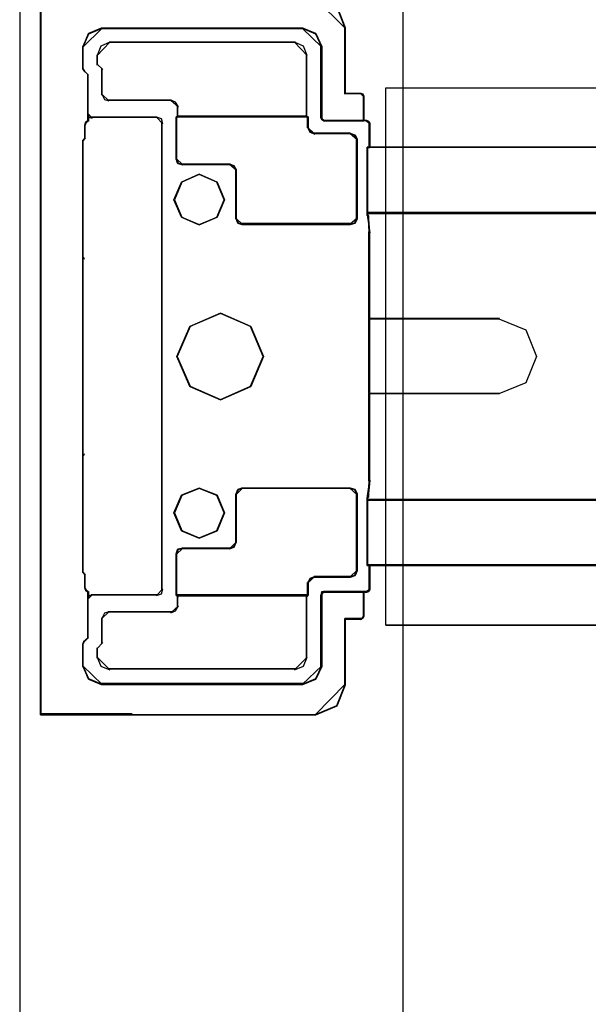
# Model space of a CAD drawing. Header units: millimetres. Extents: x 18084 to 47233, y 38174 to 56392.
# Tile 253 of 253: x 25829 to 25877, y 53799 to 53882. Entities that reach past the tile are written whole.
import ezdxf

# ---------------------------------------------------------------- set-up
doc = ezdxf.new("R2010")
doc.units = ezdxf.units.MM
doc.header["$LTSCALE"] = 100
for name, color, linetype in [('30', 7, 'Continuous'), ('5', 7, 'Continuous'), ('50', 7, 'Continuous')]:
    doc.layers.add(name, color=color, linetype=linetype)

msp = doc.modelspace()

# ---------------------------------------------------------------- linework, layer by layer
at = {"layer": '30', "color": 139}
for points in [[(25830.932, 53883.345), (25830.932, 53823.266), (25830.932, 53883.345)], [(25856.481, 53880.794), (25855.757, 53882.621), (25853.932, 53883.345), (25856.481, 53880.794)], [(25836.084, 53880.834), (25834.964, 53880.354), (25834.484, 53879.233), (25836.084, 53880.834)], [(25852.928, 53880.834), (25836.015, 53880.834), (25852.928, 53880.834)], [(25854.488, 53879.233), (25853.977, 53880.354), (25852.859, 53880.834), (25854.488, 53879.233)], [(25856.411, 53880.864), (25856.411, 53875.28), (25856.411, 53880.864)], [(25836.728, 53879.638), (25835.974, 53879.311), (25835.679, 53878.528), (25836.728, 53879.638)], [(25836.688, 53879.638), (25852.285, 53879.638), (25836.688, 53879.638)], [(25853.264, 53878.528), (25852.969, 53879.311), (25852.215, 53879.638), (25853.264, 53878.528)], [(25834.484, 53877.365), (25834.484, 53879.3), (25834.484, 53877.365)], [(25854.421, 53879.3), (25854.421, 53873.29), (25854.421, 53879.3)], [(25835.679, 53878.595), (25835.679, 53877.732), (25835.679, 53878.595)], [(25853.197, 53873.382), (25853.197, 53878.595), (25853.197, 53873.382)], [(25834.484, 53877.432), (25834.614, 53877.211), (25834.484, 53877.432)], [(25834.547, 53877.28), (25834.951, 53876.873), (25834.547, 53877.28)], [(25835.679, 53877.799), (25836.144, 53877.365), (25835.679, 53877.799)], [(25836.077, 53875.221), (25836.077, 53877.432), (25836.077, 53875.221)], [(25834.882, 53876.943), (25834.882, 53873.015), (25834.882, 53876.943)], [(25836.077, 53875.288), (25836.285, 53874.834), (25836.666, 53874.729), (25836.077, 53875.288)], [(25836.596, 53874.799), (25841.903, 53874.799), (25836.596, 53874.799)], [(25842.484, 53874.24), (25842.244, 53874.624), (25841.833, 53874.799), (25842.484, 53874.24)], [(25857.798, 53875.35), (25856.411, 53875.35), (25857.798, 53875.35)], [(25858.041, 53875.037), (25857.924, 53875.272), (25857.728, 53875.35), (25858.041, 53875.037)], [(25857.974, 53875.104), (25857.974, 53873.015), (25857.974, 53875.104)], [(25842.417, 53874.307), (25842.417, 53873.382), (25842.417, 53874.307)], [(25834.951, 53873.082), (25834.698, 53872.861), (25834.951, 53873.082)], [(25834.944, 53873.29), (25834.944, 53873.603), (25834.944, 53873.29)], [(25834.944, 53873.603), (25834.983, 53873.368), (25835.257, 53873.29), (25834.944, 53873.603)], [(25834.944, 53873.015), (25834.944, 53873.36), (25834.944, 53873.015)], [(25835.187, 53873.36), (25840.708, 53873.36), (25835.187, 53873.36)], [(25841.167, 53872.799), (25841.062, 53873.219), (25840.641, 53873.36), (25841.167, 53872.799)], [(25842.484, 53873.451), (25842.293, 53873.32), (25842.484, 53873.451)], [(25842.293, 53873.389), (25853.356, 53873.389), (25842.293, 53873.389)], [(25842.293, 53873.389), (25842.293, 53869.828), (25842.293, 53873.389)], [(25853.264, 53873.451), (25842.417, 53873.451), (25853.264, 53873.451)], [(25853.197, 53873.451), (25853.356, 53873.32), (25853.197, 53873.451)], [(25853.289, 53872.464), (25853.289, 53873.389), (25853.289, 53872.464)], [(25854.421, 53873.36), (25854.462, 53873.168), (25854.705, 53873.015), (25854.421, 53873.36)], [(25858.257, 53873.082), (25854.635, 53873.082), (25858.257, 53873.082)], [(25858.533, 53872.799), (25858.418, 53873.001), (25858.188, 53873.082), (25858.533, 53872.799)], [(25834.768, 53872.93), (25834.638, 53872.647), (25834.768, 53872.93)], [(25834.638, 53872.714), (25834.638, 53871.543), (25834.638, 53872.714)], [(25841.1, 53872.868), (25841.1, 53863.518), (25841.1, 53872.868)], [(25853.289, 53872.531), (25853.495, 53872.116), (25853.907, 53871.943), (25853.289, 53872.531)], [(25858.463, 53870.779), (25858.463, 53872.868), (25858.463, 53870.779)], [(25834.706, 53871.613), (25834.484, 53871.359), (25834.706, 53871.613)], [(25834.484, 53871.429), (25834.484, 53861.925), (25834.484, 53871.429)], [(25853.84, 53872.01), (25856.908, 53872.01), (25853.84, 53872.01)], [(25857.46, 53871.484), (25857.254, 53871.834), (25856.841, 53872.01), (25857.46, 53871.484)], [(25857.393, 53871.551), (25857.393, 53864.836), (25857.393, 53871.551)], [(26293.59, 53870.846), (25858.28, 53870.846), (26293.59, 53870.846)], [(25858.28, 53870.846), (25858.28, 53867.655), (25858.28, 53870.846)], [(25842.293, 53869.898), (25842.433, 53869.475), (25842.852, 53869.369), (25842.293, 53869.898)], [(25846.834, 53869.436), (25842.785, 53869.436), (25846.834, 53869.436)], [(25847.353, 53868.91), (25847.146, 53869.296), (25846.765, 53869.436), (25847.353, 53868.91)], [(25847.286, 53864.836), (25847.286, 53868.977), (25847.286, 53864.836)], [(25846.342, 53866.431), (25845.72, 53867.926), (25844.226, 53868.58), (25842.731, 53867.926), (25842.109, 53866.431), (25842.731, 53864.967), (25844.226, 53864.344), (25845.72, 53864.967), (25846.342, 53866.431)], [(25858.28, 53867.722), (25858.28, 53865.489), (25858.28, 53865.111), (25858.28, 53867.722)], [(25847.286, 53864.903), (25847.46, 53864.482), (25847.843, 53864.377), (25847.286, 53864.903)], [(25856.841, 53864.377), (25857.254, 53864.482), (25857.46, 53864.903), (25856.841, 53864.377)], [(25858.28, 53865.364), (26293.59, 53865.364), (25858.28, 53865.364)], [(25858.501, 53863.672), (25858.412, 53864.826), (25858.412, 53865.018), (25858.412, 53865.082), (25858.28, 53865.178), (25858.501, 53863.672)], [(25856.908, 53864.444), (25847.776, 53864.444), (25856.908, 53864.444)], [(25841.1, 53863.617), (25841.1, 53843.024), (25841.1, 53863.617)], [(25858.434, 53863.739), (25858.434, 53860.791), (25858.434, 53863.739)], [(25834.484, 53861.62), (25834.484, 53861.994), (25834.484, 53861.62)], [(25834.484, 53861.687), (25834.484, 53861.591), (25834.614, 53861.496), (25834.484, 53861.687)], [(25834.484, 53861.687), (25834.484, 53844.924), (25834.484, 53861.687)], [(25858.434, 53860.86), (25858.434, 53858.25), (25858.434, 53860.86)], [(25858.434, 53858.317), (25858.434, 53854.726), (25858.434, 53858.317)], [(25849.619, 53853.29), (25848.537, 53855.826), (25846.002, 53856.94), (25843.437, 53855.826), (25842.355, 53853.29), (25843.437, 53850.785), (25846.002, 53849.671), (25848.537, 53850.785), (25849.619, 53853.29)], [(25869.372, 53856.481), (25858.434, 53856.481), (25869.372, 53856.481)], [(25858.434, 53854.796), (25858.434, 53851.815), (25858.434, 53854.796)], [(25858.434, 53851.885), (25858.434, 53848.294), (25858.434, 53851.885)], [(25858.434, 53850.2), (25869.372, 53850.2), (25858.434, 53850.2)], [(25858.434, 53848.361), (25858.434, 53845.751), (25858.434, 53848.361)], [(25858.434, 53845.82), (25858.434, 53842.872), (25858.434, 53845.82)], [(25834.614, 53845.115), (25834.484, 53845.02), (25834.484, 53844.924), (25834.614, 53845.115)], [(25834.484, 53844.991), (25834.484, 53844.617), (25834.484, 53844.991)], [(25834.484, 53844.686), (25834.484, 53835.274), (25834.484, 53844.686)], [(25841.1, 53843.093), (25841.1, 53833.743), (25841.1, 53843.093)], [(25858.501, 53842.939), (25858.412, 53841.784), (25858.412, 53841.623), (25858.412, 53841.527), (25858.28, 53841.43), (25858.501, 53842.939)], [(25846.342, 53840.18), (25845.72, 53841.675), (25844.226, 53842.267), (25842.731, 53841.675), (25842.109, 53840.18), (25842.731, 53838.686), (25844.226, 53838.063), (25845.72, 53838.686), (25846.342, 53840.18)], [(25847.843, 53842.267), (25847.46, 53842.127), (25847.286, 53841.708), (25847.843, 53842.267)], [(25847.286, 53837.693), (25847.286, 53841.775), (25847.286, 53837.693)], [(25847.776, 53842.267), (25856.908, 53842.267), (25847.776, 53842.267)], [(25857.46, 53841.708), (25857.254, 53842.127), (25856.841, 53842.267), (25857.46, 53841.708)], [(25857.393, 53835.306), (25857.393, 53841.775), (25857.393, 53835.306)], [(25858.28, 53838.889), (25858.28, 53841.123), (25858.28, 53841.5), (25858.28, 53838.889)], [(25858.28, 53841.316), (26293.59, 53841.316), (25858.28, 53841.316)], [(25858.28, 53838.956), (25858.28, 53835.765), (25858.28, 53838.956)], [(25846.765, 53837.175), (25847.146, 53837.313), (25847.353, 53837.763), (25846.765, 53837.175)], [(25842.852, 53837.242), (25842.433, 53837.136), (25842.293, 53836.713), (25842.852, 53837.242)], [(25842.293, 53833.252), (25842.293, 53836.783), (25842.293, 53833.252)], [(25842.785, 53837.242), (25846.834, 53837.242), (25842.785, 53837.242)], [(25858.28, 53835.832), (26293.59, 53835.832), (25858.28, 53835.832)], [(25858.463, 53833.743), (25858.463, 53835.832), (25858.463, 53833.743)], [(25834.484, 53835.182), (25834.484, 53835.343), (25834.484, 53835.182)], [(25834.706, 53834.998), (25834.484, 53835.252), (25834.706, 53834.998)], [(25834.638, 53835.068), (25834.638, 53833.897), (25834.638, 53835.068)], [(25856.841, 53834.785), (25857.254, 53834.958), (25857.46, 53835.373), (25856.841, 53834.785)], [(25853.907, 53834.852), (25853.495, 53834.678), (25853.289, 53834.294), (25853.907, 53834.852)], [(25853.289, 53833.252), (25853.289, 53834.363), (25853.289, 53833.252)], [(25856.97, 53834.852), (25853.84, 53834.852), (25856.97, 53834.852)], [(25834.638, 53833.964), (25834.768, 53833.713), (25834.638, 53833.964)], [(25834.951, 53833.529), (25834.698, 53833.78), (25834.951, 53833.529)], [(25834.882, 53833.596), (25834.882, 53829.668), (25834.882, 53833.596)], [(25834.944, 53833.008), (25834.944, 53833.596), (25834.944, 53833.008)], [(25835.257, 53833.321), (25834.983, 53833.243), (25834.944, 53833.008), (25835.257, 53833.321)], [(25835.187, 53833.321), (25840.708, 53833.321), (25835.187, 53833.321)], [(25840.641, 53833.252), (25841.062, 53833.392), (25841.167, 53833.812), (25840.641, 53833.252)], [(25842.293, 53833.321), (25853.356, 53833.321), (25842.293, 53833.321)], [(25842.484, 53833.16), (25842.293, 53833.321), (25842.484, 53833.16)], [(25853.197, 53833.16), (25853.356, 53833.321), (25853.197, 53833.16)], [(25854.705, 53833.596), (25854.462, 53833.558), (25854.421, 53833.252), (25854.705, 53833.596)], [(25854.421, 53833.321), (25854.421, 53827.311), (25854.421, 53833.321)], [(25858.257, 53833.596), (25854.635, 53833.596), (25858.257, 53833.596)], [(25857.974, 53833.596), (25857.974, 53831.507), (25857.974, 53833.596)], [(25858.188, 53833.529), (25858.418, 53833.61), (25858.533, 53833.812), (25858.188, 53833.529)], [(25842.417, 53832.333), (25842.417, 53833.229), (25842.417, 53832.333)], [(25853.264, 53833.229), (25842.417, 53833.229), (25853.264, 53833.229)], [(25853.197, 53828.013), (25853.197, 53833.229), (25853.197, 53828.013)], [(25836.666, 53831.882), (25836.285, 53831.777), (25836.077, 53831.323), (25836.666, 53831.882)], [(25836.596, 53831.882), (25841.903, 53831.882), (25836.596, 53831.882)], [(25841.833, 53831.812), (25842.244, 53831.986), (25842.484, 53832.403), (25841.833, 53831.812)], [(25836.077, 53829.239), (25836.077, 53831.39), (25836.077, 53829.239)], [(25856.411, 53825.777), (25856.411, 53831.331), (25856.411, 53825.777)], [(25857.798, 53831.331), (25856.411, 53831.331), (25857.798, 53831.331)], [(25857.728, 53831.261), (25857.924, 53831.418), (25858.041, 53831.574), (25857.728, 53831.261)], [(25834.614, 53829.43), (25834.484, 53829.179), (25834.614, 53829.43)], [(25834.484, 53827.311), (25834.484, 53829.246), (25834.484, 53827.311)], [(25834.547, 53829.363), (25834.951, 53829.738), (25834.547, 53829.363)], [(25835.679, 53828.81), (25836.144, 53829.308), (25835.679, 53828.81)], [(25835.679, 53828.013), (25835.679, 53828.879), (25835.679, 53828.013)], [(25835.679, 53828.083), (25835.974, 53827.328), (25836.728, 53827.033), (25835.679, 53828.083)], [(25852.215, 53827.033), (25852.969, 53827.328), (25853.264, 53828.083), (25852.215, 53827.033)], [(25834.484, 53827.378), (25834.964, 53826.258), (25836.084, 53825.81), (25834.484, 53827.378)], [(25836.688, 53827.102), (25852.285, 53827.102), (25836.688, 53827.102)], [(25852.859, 53825.81), (25853.977, 53826.258), (25854.488, 53827.378), (25852.859, 53825.81)], [(25852.928, 53825.877), (25836.015, 53825.877), (25852.928, 53825.877)], [(25853.932, 53823.266), (25855.757, 53824.021), (25856.481, 53825.847), (25853.932, 53823.266)], [(25830.932, 53823.336), (25838.596, 53823.336), (25830.932, 53823.336)]]:
    msp.add_lwpolyline(points, close=True, dxfattribs=at)
at = {"layer": '30', "color": 7}
for points in [[(25830.932, 53883.345), (25830.932, 53823.266), (25838.546, 53823.266), (25853.989, 53823.266), (25855.769, 53824.002), (25856.475, 53825.781), (25856.475, 53831.27), (25857.796, 53831.27), (25857.949, 53831.393), (25858.041, 53831.516), (25858.041, 53833.54), (25854.695, 53833.54), (25854.51, 53833.509), (25854.48, 53833.264), (25854.48, 53827.314), (25853.989, 53826.241), (25852.914, 53825.812), (25836.028, 53825.812), (25834.954, 53826.241), (25834.493, 53827.314), (25834.493, 53829.185), (25834.555, 53829.369), (25834.892, 53829.676), (25834.892, 53833.54), (25834.708, 53833.724), (25834.647, 53833.908), (25834.647, 53835.012), (25834.493, 53835.196), (25834.493, 53835.288), (25834.493, 53844.642), (25834.493, 53844.948), (25834.493, 53845.01), (25834.493, 53861.601), (25834.493, 53861.663), (25834.493, 53861.969), (25834.493, 53871.415), (25834.647, 53871.599), (25834.647, 53872.703), (25834.708, 53872.918), (25834.892, 53873.071), (25834.892, 53876.935), (25834.555, 53877.273), (25834.493, 53877.426), (25834.493, 53879.297), (25834.954, 53880.37), (25836.028, 53880.83), (25852.914, 53880.83), (25853.989, 53880.37), (25854.48, 53879.297), (25854.48, 53873.347), (25854.51, 53873.194), (25854.695, 53873.071), (25858.041, 53873.071), (25858.041, 53875.095), (25857.949, 53875.279), (25857.796, 53875.341), (25856.475, 53875.341), (25856.475, 53880.861), (25855.769, 53882.64)], [(25830.932, 53883.345), (25830.932, 53823.266), (25838.546, 53823.266), (25853.989, 53823.266), (25855.769, 53824.002), (25856.475, 53825.781), (25856.475, 53831.27), (25857.796, 53831.27), (25857.949, 53831.393), (25858.041, 53831.516), (25858.041, 53833.54), (25854.695, 53833.54), (25854.51, 53833.509), (25854.48, 53833.264), (25854.48, 53827.314), (25853.989, 53826.241), (25852.914, 53825.812), (25836.028, 53825.812), (25834.954, 53826.241), (25834.493, 53827.314), (25834.493, 53829.185), (25834.555, 53829.369), (25834.892, 53829.676), (25834.892, 53833.54), (25834.708, 53833.724), (25834.647, 53833.908), (25834.647, 53835.012), (25834.493, 53835.196), (25834.493, 53835.288), (25834.493, 53844.642), (25834.493, 53844.948), (25834.493, 53845.01), (25834.493, 53861.601), (25834.493, 53861.663), (25834.493, 53861.969), (25834.493, 53871.415), (25834.647, 53871.599), (25834.647, 53872.703), (25834.708, 53872.918), (25834.892, 53873.071), (25834.892, 53876.935), (25834.555, 53877.273), (25834.493, 53877.426), (25834.493, 53879.297), (25834.954, 53880.37), (25836.028, 53880.83), (25852.914, 53880.83), (25853.989, 53880.37), (25854.48, 53879.297), (25854.48, 53873.347), (25854.51, 53873.194), (25854.695, 53873.071), (25858.041, 53873.071), (25858.041, 53875.095), (25857.949, 53875.279), (25857.796, 53875.341), (25856.475, 53875.341), (25856.475, 53880.861), (25855.769, 53882.64)], [(25830.932, 53883.345), (25830.932, 53823.266), (25838.546, 53823.266), (25853.989, 53823.266), (25855.769, 53824.002), (25856.475, 53825.781), (25856.475, 53831.27), (25857.796, 53831.27), (25857.949, 53831.393), (25858.041, 53831.516), (25858.041, 53833.54), (25854.695, 53833.54), (25854.51, 53833.509), (25854.48, 53833.264), (25854.48, 53827.314), (25853.989, 53826.241), (25852.914, 53825.812), (25836.028, 53825.812), (25834.954, 53826.241), (25834.493, 53827.314), (25834.493, 53829.185), (25834.555, 53829.369), (25834.892, 53829.676), (25834.892, 53833.54), (25834.708, 53833.724), (25834.647, 53833.908), (25834.647, 53835.012), (25834.493, 53835.196), (25834.493, 53835.288), (25834.493, 53844.642), (25834.493, 53844.948), (25834.493, 53845.01), (25834.493, 53861.601), (25834.493, 53861.663), (25834.493, 53861.969), (25834.493, 53871.415), (25834.647, 53871.599), (25834.647, 53872.703), (25834.708, 53872.918), (25834.892, 53873.071), (25834.892, 53876.935), (25834.555, 53877.273), (25834.493, 53877.426), (25834.493, 53879.297), (25834.954, 53880.37), (25836.028, 53880.83), (25852.914, 53880.83), (25853.989, 53880.37), (25854.48, 53879.297), (25854.48, 53873.347), (25854.51, 53873.194), (25854.695, 53873.071), (25858.041, 53873.071), (25858.041, 53875.095), (25857.949, 53875.279), (25857.796, 53875.341), (25856.475, 53875.341), (25856.475, 53880.861), (25855.769, 53882.64)], [(25830.932, 53883.345), (25830.932, 53823.266), (25838.546, 53823.266), (25853.989, 53823.266), (25855.769, 53824.002), (25856.475, 53825.781), (25856.475, 53831.27), (25857.796, 53831.27), (25857.949, 53831.393), (25858.041, 53831.516), (25858.041, 53833.54), (25854.695, 53833.54), (25854.51, 53833.509), (25854.48, 53833.264), (25854.48, 53827.314), (25853.989, 53826.241), (25852.914, 53825.812), (25836.028, 53825.812), (25834.954, 53826.241), (25834.493, 53827.314), (25834.493, 53829.185), (25834.555, 53829.369), (25834.892, 53829.676), (25834.892, 53833.54), (25834.708, 53833.724), (25834.647, 53833.908), (25834.647, 53835.012), (25834.493, 53835.196), (25834.493, 53835.288), (25834.493, 53844.642), (25834.493, 53844.948), (25834.493, 53845.01), (25834.493, 53845.01), (25834.493, 53861.601), (25834.493, 53861.663), (25834.493, 53861.969), (25834.493, 53871.415), (25834.647, 53871.599), (25834.647, 53872.703), (25834.708, 53872.918), (25834.892, 53873.071), (25834.892, 53876.935), (25834.555, 53877.273), (25834.493, 53877.426), (25834.493, 53879.297), (25834.954, 53880.37), (25836.028, 53880.83), (25852.914, 53880.83), (25853.989, 53880.37), (25854.48, 53879.297), (25854.48, 53873.347), (25854.51, 53873.194), (25854.695, 53873.071), (25858.041, 53873.071), (25858.041, 53875.095), (25857.949, 53875.279), (25857.796, 53875.341), (25856.475, 53875.341), (25856.475, 53880.861), (25855.769, 53882.64)], [(26293.59, 53865.364), (25858.28, 53865.364), (25858.28, 53865.18), (25858.372, 53865.088), (25858.372, 53865.026), (25858.372, 53864.842), (25858.433, 53863.736), (25858.433, 53860.848), (25858.433, 53858.298), (25858.433, 53856.455), (25869.306, 53856.455), (25871.573, 53855.533), (25872.461, 53853.29), (25871.573, 53851.078), (25869.306, 53850.156), (25858.433, 53850.156), (25858.433, 53848.313), (25858.433, 53845.763), (25858.433, 53842.875), (25858.372, 53841.769), (25858.372, 53841.615), (25858.372, 53841.523), (25858.28, 53841.431), (25858.28, 53841.247), (25858.28, 53841.247), (26293.59, 53841.247)], [(26293.59, 53865.364), (25858.28, 53865.364), (25858.28, 53865.18), (25858.372, 53865.088), (25858.372, 53865.026), (25858.372, 53864.842), (25858.433, 53863.736), (25858.433, 53860.848), (25858.433, 53858.298), (25858.433, 53856.455), (25869.306, 53856.455), (25871.573, 53855.533), (25872.461, 53853.29), (25871.573, 53851.078), (25869.306, 53850.156), (25858.433, 53850.156), (25858.433, 53848.313), (25858.433, 53845.763), (25858.433, 53842.875), (25858.372, 53841.769), (25858.372, 53841.615), (25858.372, 53841.523), (25858.28, 53841.431), (25858.28, 53841.247), (25858.28, 53841.247), (26293.59, 53841.247)], [(26293.59, 53865.364), (25858.28, 53865.364), (25858.28, 53865.18), (25858.372, 53865.088), (25858.372, 53865.026), (25858.372, 53864.842), (25858.433, 53863.736), (25858.433, 53860.848), (25858.433, 53858.298), (25858.433, 53856.455), (25869.306, 53856.455), (25871.573, 53855.533), (25872.461, 53853.29), (25871.573, 53851.078), (25869.306, 53850.156), (25858.433, 53850.156), (25858.433, 53848.313), (25858.433, 53845.763), (25858.433, 53842.875), (25858.372, 53841.769), (25858.372, 53841.615), (25858.372, 53841.523), (25858.28, 53841.431), (25858.28, 53841.247), (25858.28, 53841.247), (26293.59, 53841.247)]]:
    msp.add_lwpolyline(points, dxfattribs=at)
at = {"layer": '30', "color": 59}
for points in [[(25830.932, 53883.345), (25830.932, 53823.266), (25838.546, 53823.266), (25853.989, 53823.266), (25855.769, 53824.002), (25856.475, 53825.781), (25856.475, 53831.27), (25857.796, 53831.27), (25857.949, 53831.393), (25858.041, 53831.516), (25858.041, 53833.54), (25854.695, 53833.54), (25854.51, 53833.509), (25854.48, 53833.264), (25854.48, 53827.314), (25853.989, 53826.241), (25852.914, 53825.812), (25836.028, 53825.812), (25834.954, 53826.241), (25834.493, 53827.314), (25834.493, 53829.185), (25834.555, 53829.369), (25834.892, 53829.676), (25834.892, 53833.54), (25834.708, 53833.724), (25834.647, 53833.908), (25834.647, 53835.012), (25834.493, 53835.196), (25834.493, 53835.288), (25834.493, 53844.642), (25834.493, 53844.948), (25834.493, 53845.01), (25834.493, 53861.601), (25834.493, 53861.663), (25834.493, 53861.969), (25834.493, 53871.415), (25834.647, 53871.599), (25834.647, 53872.703), (25834.708, 53872.918), (25834.892, 53873.071), (25834.892, 53876.935), (25834.555, 53877.273), (25834.493, 53877.426), (25834.493, 53879.297), (25834.954, 53880.37), (25836.028, 53880.83), (25852.914, 53880.83), (25853.989, 53880.37), (25854.48, 53879.297), (25854.48, 53873.347), (25854.51, 53873.194), (25854.695, 53873.071), (25858.041, 53873.071), (25858.041, 53875.095), (25857.949, 53875.279), (25857.796, 53875.341), (25856.475, 53875.341), (25856.475, 53880.861), (25855.769, 53882.64)], [(25830.932, 53883.345), (25830.932, 53823.266), (25838.546, 53823.266), (25853.989, 53823.266), (25855.769, 53824.002), (25856.475, 53825.781), (25856.475, 53831.27), (25857.796, 53831.27), (25857.949, 53831.393), (25858.041, 53831.516), (25858.041, 53833.54), (25854.695, 53833.54), (25854.51, 53833.509), (25854.48, 53833.264), (25854.48, 53827.314), (25853.989, 53826.241), (25852.914, 53825.812), (25836.028, 53825.812), (25834.954, 53826.241), (25834.493, 53827.314), (25834.493, 53829.185), (25834.555, 53829.369), (25834.892, 53829.676), (25834.892, 53833.54), (25834.708, 53833.724), (25834.647, 53833.908), (25834.647, 53835.012), (25834.493, 53835.196), (25834.493, 53835.288), (25834.493, 53844.642), (25834.493, 53844.948), (25834.493, 53845.01), (25834.493, 53845.01), (25834.493, 53861.601), (25834.493, 53861.663), (25834.493, 53861.969), (25834.493, 53871.415), (25834.647, 53871.599), (25834.647, 53872.703), (25834.708, 53872.918), (25834.892, 53873.071), (25834.892, 53876.935), (25834.555, 53877.273), (25834.493, 53877.426), (25834.493, 53879.297), (25834.954, 53880.37), (25836.028, 53880.83), (25852.914, 53880.83), (25853.989, 53880.37), (25854.48, 53879.297), (25854.48, 53873.347), (25854.51, 53873.194), (25854.695, 53873.071), (25858.041, 53873.071), (25858.041, 53875.095), (25857.949, 53875.279), (25857.796, 53875.341), (25856.475, 53875.341), (25856.475, 53880.861), (25855.769, 53882.64)], [(25830.964, 53883.313), (25830.964, 53823.298), (25838.56, 53823.298), (25853.966, 53823.298), (25855.742, 53824.034), (25856.447, 53825.81), (25856.447, 53831.294), (25857.764, 53831.294), (25857.917, 53831.417), (25858.009, 53831.539), (25858.009, 53833.561), (25854.67, 53833.561), (25854.487, 53833.53), (25854.456, 53833.285), (25854.456, 53827.342), (25853.966, 53826.27), (25852.894, 53825.841), (25836.048, 53825.841), (25834.976, 53826.27), (25834.517, 53827.342), (25834.517, 53829.211), (25834.578, 53829.395), (25834.915, 53829.701), (25834.915, 53833.561), (25834.731, 53833.745), (25834.67, 53833.929), (25834.67, 53835.032), (25834.517, 53835.215), (25834.517, 53835.307), (25834.517, 53844.651), (25834.517, 53844.957), (25834.517, 53845.019), (25834.517, 53845.019), (25834.517, 53861.592), (25834.517, 53861.654), (25834.517, 53861.96), (25834.517, 53871.396), (25834.67, 53871.579), (25834.67, 53872.682), (25834.731, 53872.897), (25834.915, 53873.05), (25834.915, 53876.91), (25834.578, 53877.247), (25834.517, 53877.4), (25834.517, 53879.269), (25834.976, 53880.341), (25836.048, 53880.801), (25852.894, 53880.801), (25853.966, 53880.341), (25854.456, 53879.269), (25854.456, 53873.326), (25854.487, 53873.172), (25854.67, 53873.05), (25858.009, 53873.05), (25858.009, 53875.072), (25857.917, 53875.256), (25857.764, 53875.317), (25856.447, 53875.317), (25856.447, 53880.831), (25855.742, 53882.608)], [(26293.59, 53865.364), (25858.28, 53865.364), (25858.28, 53865.18), (25858.372, 53865.088), (25858.372, 53865.026), (25858.372, 53864.842), (25858.433, 53863.736), (25858.433, 53860.848), (25858.433, 53858.298), (25858.433, 53856.455), (25869.306, 53856.455), (25871.573, 53855.533), (25872.461, 53853.29), (25871.573, 53851.078), (25869.306, 53850.156), (25858.433, 53850.156), (25858.433, 53848.313), (25858.433, 53845.763), (25858.433, 53842.875), (25858.372, 53841.769), (25858.372, 53841.615), (25858.372, 53841.523), (25858.28, 53841.431), (25858.28, 53841.247), (25858.28, 53841.247), (26293.59, 53841.247)]]:
    msp.add_lwpolyline(points, dxfattribs=at)
at = {"layer": '30', "color": 139}
msp.add_lwpolyline([(25830.964, 53883.313), (25830.964, 53823.298), (25838.56, 53823.298), (25853.966, 53823.298), (25855.742, 53824.034), (25856.447, 53825.81), (25856.447, 53831.294), (25857.764, 53831.294), (25857.917, 53831.417), (25858.009, 53831.539), (25858.009, 53833.561), (25854.67, 53833.561), (25854.487, 53833.53), (25854.456, 53833.285), (25854.456, 53827.342), (25853.966, 53826.27), (25852.894, 53825.841), (25836.048, 53825.841), (25834.976, 53826.27), (25834.517, 53827.342), (25834.517, 53829.211), (25834.578, 53829.395), (25834.915, 53829.701), (25834.915, 53833.561), (25834.731, 53833.745), (25834.67, 53833.929), (25834.67, 53835.032), (25834.517, 53835.215), (25834.517, 53835.307), (25834.517, 53844.651), (25834.517, 53844.957), (25834.517, 53845.019), (25834.517, 53861.592), (25834.517, 53861.654), (25834.517, 53861.96), (25834.517, 53871.396), (25834.67, 53871.579), (25834.67, 53872.682), (25834.731, 53872.897), (25834.915, 53873.05), (25834.915, 53876.91), (25834.578, 53877.247), (25834.517, 53877.4), (25834.517, 53879.269), (25834.976, 53880.341), (25836.048, 53880.801), (25852.894, 53880.801), (25853.966, 53880.341), (25854.456, 53879.269), (25854.456, 53873.326), (25854.487, 53873.172), (25854.67, 53873.05), (25858.009, 53873.05), (25858.009, 53875.072), (25857.917, 53875.256), (25857.764, 53875.317), (25856.447, 53875.317), (25856.447, 53880.831), (25855.742, 53882.608)], dxfattribs=at)
at = {"layer": '30', "color": 7}
for points in [[(25854.479, 53873.35), (25854.479, 53879.3), (25853.987, 53880.374), (25852.912, 53880.834), (25836.02, 53880.834), (25834.945, 53880.374), (25834.484, 53879.3), (25834.484, 53877.429), (25834.546, 53877.276), (25834.884, 53876.939), (25834.884, 53873.074), (25834.699, 53872.921), (25834.638, 53872.706), (25834.638, 53871.602), (25834.484, 53871.418), (25834.484, 53861.971), (25834.484, 53861.664), (25834.484, 53861.603), (25834.484, 53845.01), (25834.484, 53844.948), (25834.484, 53844.642), (25834.484, 53835.287), (25834.484, 53835.195), (25834.638, 53835.011), (25834.638, 53833.907), (25834.699, 53833.723), (25834.884, 53833.539), (25834.884, 53829.674), (25834.546, 53829.367), (25834.484, 53829.183), (25834.484, 53827.312), (25834.945, 53826.239), (25836.02, 53825.81), (25852.912, 53825.81), (25853.987, 53826.239), (25854.479, 53827.312), (25854.479, 53833.263), (25854.51, 53833.508), (25854.694, 53833.539), (25858.042, 53833.539), (25858.257, 53833.539), (25858.441, 53833.6), (25858.533, 53833.753), (25858.533, 53835.778), (25858.349, 53835.778), (25858.349, 53838.906), (25858.349, 53841.084), (25858.349, 53841.268), (25858.349, 53841.452), (25858.441, 53841.544), (25858.441, 53841.636), (25858.441, 53841.789), (25858.502, 53842.893), (25858.502, 53845.777), (25858.502, 53848.322), (25858.502, 53850.163), (25858.502, 53851.849), (25858.502, 53854.763), (25858.502, 53856.45), (25858.502, 53858.29), (25858.502, 53860.836), (25858.502, 53863.719), (25858.441, 53864.823), (25858.441, 53865.007), (25858.441, 53865.069), (25858.349, 53865.161), (25858.349, 53865.345), (25858.349, 53865.529), (25858.349, 53867.706), (25858.349, 53870.835), (25858.533, 53870.835), (25858.533, 53872.859), (25858.441, 53873.013), (25858.257, 53873.074), (25858.042, 53873.074), (25854.694, 53873.074), (25854.51, 53873.197), (25854.479, 53873.35)], [(25854.479, 53873.35), (25854.479, 53879.3), (25853.987, 53880.374), (25852.912, 53880.834), (25836.02, 53880.834), (25834.945, 53880.374), (25834.484, 53879.3), (25834.484, 53877.429), (25834.546, 53877.276), (25834.884, 53876.939), (25834.884, 53873.074), (25834.699, 53872.921), (25834.638, 53872.706), (25834.638, 53871.602), (25834.484, 53871.418), (25834.484, 53861.971), (25834.484, 53861.664), (25834.484, 53861.603), (25834.484, 53845.01), (25834.484, 53844.948), (25834.484, 53844.642), (25834.484, 53835.287), (25834.484, 53835.195), (25834.638, 53835.011), (25834.638, 53833.907), (25834.699, 53833.723), (25834.884, 53833.539), (25834.884, 53829.674), (25834.546, 53829.367), (25834.484, 53829.183), (25834.484, 53827.312), (25834.945, 53826.239), (25836.02, 53825.81), (25852.912, 53825.81), (25853.987, 53826.239), (25854.479, 53827.312), (25854.479, 53833.263), (25854.51, 53833.508), (25854.694, 53833.539), (25858.042, 53833.539), (25858.257, 53833.539), (25858.441, 53833.6), (25858.533, 53833.753), (25858.533, 53835.778), (25858.349, 53835.778), (25858.349, 53838.906), (25858.349, 53841.084), (25858.349, 53841.268), (25858.349, 53841.452), (25858.441, 53841.544), (25858.441, 53841.636), (25858.441, 53841.789), (25858.502, 53842.893), (25858.502, 53845.777), (25858.502, 53848.322), (25858.502, 53850.163), (25858.502, 53851.849), (25858.502, 53854.763), (25858.502, 53856.45), (25858.502, 53858.29), (25858.502, 53860.836), (25858.502, 53863.719), (25858.441, 53864.823), (25858.441, 53865.007), (25858.441, 53865.069), (25858.349, 53865.161), (25858.349, 53865.345), (25858.349, 53865.529), (25858.349, 53867.706), (25858.349, 53870.835), (25858.533, 53870.835), (25858.533, 53872.859), (25858.441, 53873.013), (25858.257, 53873.074), (25858.042, 53873.074), (25854.694, 53873.074), (25854.51, 53873.197), (25854.479, 53873.35)], [(25854.479, 53873.35), (25854.479, 53879.3), (25853.987, 53880.374), (25852.912, 53880.834), (25836.02, 53880.834), (25834.945, 53880.374), (25834.484, 53879.3), (25834.484, 53877.429), (25834.546, 53877.276), (25834.884, 53876.939), (25834.884, 53873.074), (25834.699, 53872.921), (25834.638, 53872.706), (25834.638, 53871.602), (25834.484, 53871.418), (25834.484, 53861.971), (25834.484, 53861.664), (25834.484, 53861.603), (25834.484, 53845.01), (25834.484, 53844.948), (25834.484, 53844.642), (25834.484, 53835.287), (25834.484, 53835.195), (25834.638, 53835.011), (25834.638, 53833.907), (25834.699, 53833.723), (25834.884, 53833.539), (25834.884, 53829.674), (25834.546, 53829.367), (25834.484, 53829.183), (25834.484, 53827.312), (25834.945, 53826.239), (25836.02, 53825.81), (25852.912, 53825.81), (25853.987, 53826.239), (25854.479, 53827.312), (25854.479, 53833.263), (25854.51, 53833.508), (25854.694, 53833.539), (25858.042, 53833.539), (25858.257, 53833.539), (25858.441, 53833.6), (25858.533, 53833.753), (25858.533, 53835.778), (25858.349, 53835.778), (25858.349, 53838.906), (25858.349, 53841.084), (25858.349, 53841.268), (25858.349, 53841.452), (25858.441, 53841.544), (25858.441, 53841.636), (25858.441, 53841.789), (25858.502, 53842.893), (25858.502, 53845.777), (25858.502, 53848.322), (25858.502, 53850.163), (25858.502, 53851.849), (25858.502, 53854.763), (25858.502, 53856.45), (25858.502, 53858.29), (25858.502, 53860.836), (25858.502, 53863.719), (25858.441, 53864.823), (25858.441, 53865.007), (25858.441, 53865.069), (25858.349, 53865.161), (25858.349, 53865.345), (25858.349, 53865.529), (25858.349, 53867.706), (25858.349, 53870.835), (25858.533, 53870.835), (25858.533, 53872.859), (25858.441, 53873.013), (25858.257, 53873.074), (25858.042, 53873.074), (25854.694, 53873.074), (25854.51, 53873.197), (25854.479, 53873.35)], [(25842.293, 53873.389), (25853.337, 53873.389), (25853.337, 53872.525), (25853.522, 53872.155), (25853.891, 53872), (25856.906, 53872), (25857.275, 53871.846), (25857.46, 53871.537), (25857.46, 53864.84), (25857.275, 53864.469), (25856.906, 53864.377), (25847.8, 53864.377), (25847.461, 53864.469), (25847.307, 53864.84), (25847.307, 53868.945), (25847.123, 53869.284), (25846.784, 53869.408), (25842.785, 53869.408), (25842.416, 53869.5), (25842.293, 53869.871), (25842.293, 53873.389)], [(25842.293, 53873.389), (25853.337, 53873.389), (25853.337, 53872.525), (25853.522, 53872.155), (25853.891, 53872), (25856.906, 53872), (25857.275, 53871.846), (25857.46, 53871.537), (25857.46, 53864.84), (25857.275, 53864.469), (25856.906, 53864.377), (25847.8, 53864.377), (25847.461, 53864.469), (25847.307, 53864.84), (25847.307, 53868.945), (25847.123, 53869.284), (25846.784, 53869.408), (25842.785, 53869.408), (25842.416, 53869.5), (25842.293, 53869.871), (25842.293, 53873.389)], [(25842.293, 53873.389), (25853.337, 53873.389), (25853.337, 53872.525), (25853.522, 53872.155), (25853.891, 53872), (25856.906, 53872), (25857.275, 53871.846), (25857.46, 53871.537), (25857.46, 53864.84), (25857.275, 53864.469), (25856.906, 53864.377), (25847.8, 53864.377), (25847.461, 53864.469), (25847.307, 53864.84), (25847.307, 53868.945), (25847.123, 53869.284), (25846.784, 53869.408), (25842.785, 53869.408), (25842.416, 53869.5), (25842.293, 53869.871), (25842.293, 53873.389)], [(25847.8, 53864.377), (25856.906, 53864.377), (25857.275, 53864.469), (25857.46, 53864.84), (25857.46, 53871.537), (25857.275, 53871.846), (25856.906, 53872), (25853.891, 53872), (25853.522, 53872.155), (25853.337, 53872.525), (25853.337, 53873.389), (25842.293, 53873.389), (25842.293, 53869.871), (25842.416, 53869.5), (25842.785, 53869.408), (25846.784, 53869.408), (25847.123, 53869.284), (25847.307, 53868.945), (25847.307, 53864.84), (25847.461, 53864.469), (25847.8, 53864.377)], [(25847.8, 53864.377), (25856.906, 53864.377), (25857.275, 53864.469), (25857.46, 53864.84), (25857.46, 53871.537), (25857.275, 53871.846), (25856.906, 53872), (25853.891, 53872), (25853.522, 53872.155), (25853.337, 53872.525), (25853.337, 53873.389), (25842.293, 53873.389), (25842.293, 53869.871), (25842.416, 53869.5), (25842.785, 53869.408), (25846.784, 53869.408), (25847.123, 53869.284), (25847.307, 53868.945), (25847.307, 53864.84), (25847.461, 53864.469), (25847.8, 53864.377)], [(25847.8, 53864.377), (25856.906, 53864.377), (25857.275, 53864.469), (25857.46, 53864.84), (25857.46, 53871.537), (25857.275, 53871.846), (25856.906, 53872), (25853.891, 53872), (25853.522, 53872.155), (25853.337, 53872.525), (25853.337, 53873.389), (25842.293, 53873.389), (25842.293, 53869.871), (25842.416, 53869.5), (25842.785, 53869.408), (25846.784, 53869.408), (25847.123, 53869.284), (25847.307, 53868.945), (25847.307, 53864.84), (25847.461, 53864.469), (25847.8, 53864.377)], [(25858.28, 53865.295), (26293.59, 53865.295), (26293.59, 53865.481), (26293.59, 53867.683), (26293.59, 53870.846), (26293.406, 53870.846), (25858.463, 53870.846), (25858.28, 53870.846), (25858.28, 53867.683), (25858.28, 53865.481), (25858.28, 53865.295)], [(25858.28, 53865.295), (26293.59, 53865.295), (26293.59, 53865.481), (26293.59, 53867.683), (26293.59, 53870.846), (26293.406, 53870.846), (25858.463, 53870.846), (25858.28, 53870.846), (25858.28, 53867.683), (25858.28, 53865.481), (25858.28, 53865.295)], [(25858.28, 53865.295), (26293.59, 53865.295), (26293.59, 53865.481), (26293.59, 53867.683), (26293.59, 53870.846), (26293.406, 53870.846), (25858.463, 53870.846), (25858.28, 53870.846), (25858.28, 53867.683), (25858.28, 53865.481), (25858.28, 53865.295)], [(25845.72, 53867.926), (25846.342, 53866.431), (25845.72, 53864.967), (25844.226, 53864.344), (25842.731, 53864.967), (25842.109, 53866.431), (25842.731, 53867.926), (25844.226, 53868.58), (25845.72, 53867.926)], [(25845.72, 53867.926), (25846.342, 53866.431), (25845.72, 53864.967), (25844.226, 53864.344), (25842.731, 53864.967), (25842.109, 53866.431), (25842.731, 53867.926), (25844.226, 53868.58), (25845.72, 53867.926)], [(25845.72, 53867.926), (25846.342, 53866.431), (25845.72, 53864.967), (25844.226, 53864.344), (25842.731, 53864.967), (25842.109, 53866.431), (25842.731, 53867.926), (25844.226, 53868.58), (25845.72, 53867.926)], [(25842.731, 53864.967), (25844.226, 53864.344), (25845.72, 53864.967), (25846.342, 53866.431), (25845.72, 53867.926), (25844.226, 53868.58), (25842.731, 53867.926), (25842.109, 53866.431), (25842.731, 53864.967)], [(25842.731, 53864.967), (25844.226, 53864.344), (25845.72, 53864.967), (25846.342, 53866.431), (25845.72, 53867.926), (25844.226, 53868.58), (25842.731, 53867.926), (25842.109, 53866.431), (25842.731, 53864.967)], [(25842.731, 53864.967), (25844.226, 53864.344), (25845.72, 53864.967), (25846.342, 53866.431), (25845.72, 53867.926), (25844.226, 53868.58), (25842.731, 53867.926), (25842.109, 53866.431), (25842.731, 53864.967)], [(25846.002, 53856.94), (25848.537, 53855.826), (25849.619, 53853.29), (25848.537, 53850.785), (25846.002, 53849.671), (25843.437, 53850.785), (25842.355, 53853.29), (25843.437, 53855.826), (25846.002, 53856.94)], [(25846.002, 53856.94), (25848.537, 53855.826), (25849.619, 53853.29), (25848.537, 53850.785), (25846.002, 53849.671), (25843.437, 53850.785), (25842.355, 53853.29), (25843.437, 53855.826), (25846.002, 53856.94)], [(25846.002, 53856.94), (25848.537, 53855.826), (25849.619, 53853.29), (25848.537, 53850.785), (25846.002, 53849.671), (25843.437, 53850.785), (25842.355, 53853.29), (25843.437, 53855.826), (25846.002, 53856.94)], [(25846.002, 53856.94), (25843.437, 53855.826), (25842.355, 53853.29), (25843.437, 53850.785), (25846.002, 53849.671), (25848.537, 53850.785), (25849.619, 53853.29), (25848.537, 53855.826), (25846.002, 53856.94)], [(25846.002, 53856.94), (25843.437, 53855.826), (25842.355, 53853.29), (25843.437, 53850.785), (25846.002, 53849.671), (25848.537, 53850.785), (25849.619, 53853.29), (25848.537, 53855.826), (25846.002, 53856.94)], [(25846.002, 53856.94), (25843.437, 53855.826), (25842.355, 53853.29), (25843.437, 53850.785), (25846.002, 53849.671), (25848.537, 53850.785), (25849.619, 53853.29), (25848.537, 53855.826), (25846.002, 53856.94)], [(25848.537, 53850.785), (25849.619, 53853.29), (25848.537, 53855.826), (25846.002, 53856.94), (25843.437, 53855.826), (25842.355, 53853.29), (25843.437, 53850.785), (25846.002, 53849.671), (25848.537, 53850.785)], [(25848.537, 53850.785), (25849.619, 53853.29), (25848.537, 53855.826), (25846.002, 53856.94), (25843.437, 53855.826), (25842.355, 53853.29), (25843.437, 53850.785), (25846.002, 53849.671), (25848.537, 53850.785)], [(25844.226, 53842.267), (25845.72, 53841.675), (25846.342, 53840.18), (25845.72, 53838.686), (25844.226, 53838.063), (25842.731, 53838.686), (25842.109, 53840.18), (25842.731, 53841.675), (25844.226, 53842.267)], [(25844.226, 53842.267), (25845.72, 53841.675), (25846.342, 53840.18), (25845.72, 53838.686), (25844.226, 53838.063), (25842.731, 53838.686), (25842.109, 53840.18), (25842.731, 53841.675), (25844.226, 53842.267)], [(25844.226, 53842.267), (25845.72, 53841.675), (25846.342, 53840.18), (25845.72, 53838.686), (25844.226, 53838.063), (25842.731, 53838.686), (25842.109, 53840.18), (25842.731, 53841.675), (25844.226, 53842.267)], [(25845.72, 53841.675), (25844.226, 53842.267), (25842.731, 53841.675), (25842.109, 53840.18), (25842.731, 53838.686), (25844.226, 53838.063), (25845.72, 53838.686), (25846.342, 53840.18), (25845.72, 53841.675)], [(25845.72, 53841.675), (25844.226, 53842.267), (25842.731, 53841.675), (25842.109, 53840.18), (25842.731, 53838.686), (25844.226, 53838.063), (25845.72, 53838.686), (25846.342, 53840.18), (25845.72, 53841.675)], [(25845.72, 53841.675), (25844.226, 53842.267), (25842.731, 53841.675), (25842.109, 53840.18), (25842.731, 53838.686), (25844.226, 53838.063), (25845.72, 53838.686), (25846.342, 53840.18), (25845.72, 53841.675)], [(25847.307, 53837.728), (25847.307, 53841.773), (25847.461, 53842.143), (25847.8, 53842.267), (25856.906, 53842.267), (25857.275, 53842.143), (25857.46, 53841.773), (25857.46, 53835.32), (25857.275, 53834.95), (25856.906, 53834.795), (25853.891, 53834.795), (25853.522, 53834.641), (25853.337, 53834.301), (25853.337, 53833.252), (25842.293, 53833.252), (25842.293, 53836.74), (25842.416, 53837.111), (25842.785, 53837.203), (25846.784, 53837.203), (25847.123, 53837.327), (25847.307, 53837.728)], [(25847.307, 53837.728), (25847.307, 53841.773), (25847.461, 53842.143), (25847.8, 53842.267), (25856.906, 53842.267), (25857.275, 53842.143), (25857.46, 53841.773), (25857.46, 53835.32), (25857.275, 53834.95), (25856.906, 53834.795), (25853.891, 53834.795), (25853.522, 53834.641), (25853.337, 53834.301), (25853.337, 53833.252), (25842.293, 53833.252), (25842.293, 53836.74), (25842.416, 53837.111), (25842.785, 53837.203), (25846.784, 53837.203), (25847.123, 53837.327), (25847.307, 53837.728)], [(25847.307, 53837.728), (25847.307, 53841.773), (25847.461, 53842.143), (25847.8, 53842.267), (25856.906, 53842.267), (25857.275, 53842.143), (25857.46, 53841.773), (25857.46, 53835.32), (25857.275, 53834.95), (25856.906, 53834.795), (25853.891, 53834.795), (25853.522, 53834.641), (25853.337, 53834.301), (25853.337, 53833.252), (25842.293, 53833.252), (25842.293, 53836.74), (25842.416, 53837.111), (25842.785, 53837.203), (25846.784, 53837.203), (25847.123, 53837.327), (25847.307, 53837.728)], [(25847.307, 53841.773), (25847.307, 53837.728), (25847.123, 53837.327), (25846.784, 53837.203), (25842.785, 53837.203), (25842.416, 53837.111), (25842.293, 53836.74), (25842.293, 53833.252), (25853.337, 53833.252), (25853.337, 53834.301), (25853.522, 53834.641), (25853.891, 53834.795), (25856.906, 53834.795), (25857.275, 53834.95), (25857.46, 53835.32), (25857.46, 53841.773), (25857.275, 53842.143), (25856.906, 53842.267), (25847.8, 53842.267), (25847.461, 53842.143), (25847.307, 53841.773)], [(25847.307, 53841.773), (25847.307, 53837.728), (25847.123, 53837.327), (25846.784, 53837.203), (25842.785, 53837.203), (25842.416, 53837.111), (25842.293, 53836.74), (25842.293, 53833.252), (25853.337, 53833.252), (25853.337, 53834.301), (25853.522, 53834.641), (25853.891, 53834.795), (25856.906, 53834.795), (25857.275, 53834.95), (25857.46, 53835.32), (25857.46, 53841.773), (25857.275, 53842.143), (25856.906, 53842.267), (25847.8, 53842.267), (25847.461, 53842.143), (25847.307, 53841.773)], [(25847.307, 53841.773), (25847.307, 53837.728), (25847.123, 53837.327), (25846.784, 53837.203), (25842.785, 53837.203), (25842.416, 53837.111), (25842.293, 53836.74), (25842.293, 53833.252), (25853.337, 53833.252), (25853.337, 53834.301), (25853.522, 53834.641), (25853.891, 53834.795), (25856.906, 53834.795), (25857.275, 53834.95), (25857.46, 53835.32), (25857.46, 53841.773), (25857.275, 53842.143), (25856.906, 53842.267), (25847.8, 53842.267), (25847.461, 53842.143), (25847.307, 53841.773)], [(26293.59, 53841.316), (25858.28, 53841.316), (25858.28, 53841.13), (25858.28, 53838.928), (25858.28, 53835.765), (25858.463, 53835.765), (26293.406, 53835.765), (26293.59, 53835.765), (26293.59, 53838.928), (26293.59, 53841.13), (26293.59, 53841.316)], [(26293.59, 53841.316), (25858.28, 53841.316), (25858.28, 53841.13), (25858.28, 53838.928), (25858.28, 53835.765), (25858.463, 53835.765), (26293.406, 53835.765), (26293.59, 53835.765), (26293.59, 53838.928), (26293.59, 53841.13), (26293.59, 53841.316)], [(26293.59, 53841.316), (25858.28, 53841.316), (25858.28, 53841.13), (25858.28, 53838.928), (25858.28, 53835.765), (25858.463, 53835.765), (26293.406, 53835.765), (26293.59, 53835.765), (26293.59, 53838.928), (26293.59, 53841.13), (26293.59, 53841.316)]]:
    msp.add_lwpolyline(points, close=True, dxfattribs=at)
at = {"layer": '30', "color": 59}
for points in [[(25854.479, 53873.35), (25854.479, 53879.3), (25853.987, 53880.374), (25852.912, 53880.834), (25836.02, 53880.834), (25834.945, 53880.374), (25834.484, 53879.3), (25834.484, 53877.429), (25834.546, 53877.276), (25834.884, 53876.939), (25834.884, 53873.074), (25834.699, 53872.921), (25834.638, 53872.706), (25834.638, 53871.602), (25834.484, 53871.418), (25834.484, 53861.971), (25834.484, 53861.664), (25834.484, 53861.603), (25834.484, 53845.01), (25834.484, 53844.948), (25834.484, 53844.642), (25834.484, 53835.287), (25834.484, 53835.195), (25834.638, 53835.011), (25834.638, 53833.907), (25834.699, 53833.723), (25834.884, 53833.539), (25834.884, 53829.674), (25834.546, 53829.367), (25834.484, 53829.183), (25834.484, 53827.312), (25834.945, 53826.239), (25836.02, 53825.81), (25852.912, 53825.81), (25853.987, 53826.239), (25854.479, 53827.312), (25854.479, 53833.263), (25854.51, 53833.508), (25854.694, 53833.539), (25858.042, 53833.539), (25858.257, 53833.539), (25858.441, 53833.6), (25858.533, 53833.753), (25858.533, 53835.778), (25858.349, 53835.778), (25858.349, 53838.906), (25858.349, 53841.084), (25858.349, 53841.268), (25858.349, 53841.452), (25858.441, 53841.544), (25858.441, 53841.636), (25858.441, 53841.789), (25858.502, 53842.893), (25858.502, 53845.777), (25858.502, 53848.322), (25858.502, 53850.163), (25858.502, 53851.849), (25858.502, 53854.763), (25858.502, 53856.45), (25858.502, 53858.29), (25858.502, 53860.836), (25858.502, 53863.719), (25858.441, 53864.823), (25858.441, 53865.007), (25858.441, 53865.069), (25858.349, 53865.161), (25858.349, 53865.345), (25858.349, 53865.529), (25858.349, 53867.706), (25858.349, 53870.835), (25858.533, 53870.835), (25858.533, 53872.859), (25858.441, 53873.013), (25858.257, 53873.074), (25858.042, 53873.074), (25854.694, 53873.074), (25854.51, 53873.197), (25854.479, 53873.35)], [(25842.293, 53873.389), (25853.337, 53873.389), (25853.337, 53872.525), (25853.522, 53872.155), (25853.891, 53872), (25856.906, 53872), (25857.275, 53871.846), (25857.46, 53871.537), (25857.46, 53864.84), (25857.275, 53864.469), (25856.906, 53864.377), (25847.8, 53864.377), (25847.461, 53864.469), (25847.307, 53864.84), (25847.307, 53868.945), (25847.123, 53869.284), (25846.784, 53869.408), (25842.785, 53869.408), (25842.416, 53869.5), (25842.293, 53869.871), (25842.293, 53873.389)], [(25847.8, 53864.377), (25856.906, 53864.377), (25857.275, 53864.469), (25857.46, 53864.84), (25857.46, 53871.537), (25857.275, 53871.846), (25856.906, 53872), (25853.891, 53872), (25853.522, 53872.155), (25853.337, 53872.525), (25853.337, 53873.389), (25842.293, 53873.389), (25842.293, 53869.871), (25842.416, 53869.5), (25842.785, 53869.408), (25846.784, 53869.408), (25847.123, 53869.284), (25847.307, 53868.945), (25847.307, 53864.84), (25847.461, 53864.469), (25847.8, 53864.377)], [(25847.81, 53864.409), (25856.876, 53864.409), (25857.244, 53864.501), (25857.427, 53864.869), (25857.427, 53871.518), (25857.244, 53871.825), (25856.876, 53871.978), (25853.875, 53871.978), (25853.507, 53872.131), (25853.323, 53872.499), (25853.323, 53873.357), (25842.328, 53873.357), (25842.328, 53869.864), (25842.45, 53869.496), (25842.818, 53869.404), (25846.799, 53869.404), (25847.136, 53869.281), (25847.32, 53868.944), (25847.32, 53864.869), (25847.473, 53864.501), (25847.81, 53864.409)], [(25858.28, 53865.295), (26293.59, 53865.295), (26293.59, 53865.481), (26293.59, 53867.683), (26293.59, 53870.846), (26293.406, 53870.846), (25858.463, 53870.846), (25858.28, 53870.846), (25858.28, 53867.683), (25858.28, 53865.481), (25858.28, 53865.295)], [(25858.312, 53865.327), (26293.555, 53865.327), (26293.555, 53865.511), (26293.555, 53867.687), (26293.555, 53870.814), (26293.371, 53870.814), (25858.496, 53870.814), (25858.312, 53870.814), (25858.312, 53867.687), (25858.312, 53865.511), (25858.312, 53865.327)], [(25845.72, 53867.926), (25846.342, 53866.431), (25845.72, 53864.967), (25844.226, 53864.344), (25842.731, 53864.967), (25842.109, 53866.431), (25842.731, 53867.926), (25844.226, 53868.58), (25845.72, 53867.926)], [(25842.731, 53864.967), (25844.226, 53864.344), (25845.72, 53864.967), (25846.342, 53866.431), (25845.72, 53867.926), (25844.226, 53868.58), (25842.731, 53867.926), (25842.109, 53866.431), (25842.731, 53864.967)], [(25842.756, 53864.992), (25844.227, 53864.379), (25845.697, 53864.992), (25846.31, 53866.432), (25845.697, 53867.902), (25844.227, 53868.545), (25842.756, 53867.902), (25842.144, 53866.432), (25842.756, 53864.992)], [(25846.002, 53856.94), (25848.537, 53855.826), (25849.619, 53853.29), (25848.537, 53850.785), (25846.002, 53849.671), (25843.437, 53850.785), (25842.355, 53853.29), (25843.437, 53855.826), (25846.002, 53856.94)], [(25846.002, 53856.94), (25843.437, 53855.826), (25842.355, 53853.29), (25843.437, 53850.785), (25846.002, 53849.671), (25848.537, 53850.785), (25849.619, 53853.29), (25848.537, 53855.826), (25846.002, 53856.94)], [(25848.537, 53850.785), (25849.619, 53853.29), (25848.537, 53855.826), (25846.002, 53856.94), (25843.437, 53855.826), (25842.355, 53853.29), (25843.437, 53850.785), (25846.002, 53849.671), (25848.537, 53850.785)], [(25846.002, 53856.905), (25843.459, 53855.802), (25842.387, 53853.289), (25843.459, 53850.807), (25846.002, 53849.704), (25848.515, 53850.807), (25849.587, 53853.289), (25848.515, 53855.802), (25846.002, 53856.905)], [(25848.515, 53850.807), (25849.587, 53853.289), (25848.515, 53855.802), (25846.002, 53856.905), (25843.459, 53855.802), (25842.387, 53853.289), (25843.459, 53850.807), (25846.002, 53849.704), (25848.515, 53850.807)], [(25844.226, 53842.267), (25845.72, 53841.675), (25846.342, 53840.18), (25845.72, 53838.686), (25844.226, 53838.063), (25842.731, 53838.686), (25842.109, 53840.18), (25842.731, 53841.675), (25844.226, 53842.267)], [(25845.72, 53841.675), (25844.226, 53842.267), (25842.731, 53841.675), (25842.109, 53840.18), (25842.731, 53838.686), (25844.226, 53838.063), (25845.72, 53838.686), (25846.342, 53840.18), (25845.72, 53841.675)], [(25845.697, 53841.65), (25844.227, 53842.232), (25842.756, 53841.65), (25842.144, 53840.179), (25842.756, 53838.708), (25844.227, 53838.095), (25845.697, 53838.708), (25846.31, 53840.179), (25845.697, 53841.65)], [(25847.307, 53837.728), (25847.307, 53841.773), (25847.461, 53842.143), (25847.8, 53842.267), (25856.906, 53842.267), (25857.275, 53842.143), (25857.46, 53841.773), (25857.46, 53835.32), (25857.275, 53834.95), (25856.906, 53834.795), (25853.891, 53834.795), (25853.522, 53834.641), (25853.337, 53834.301), (25853.337, 53833.252), (25842.293, 53833.252), (25842.293, 53836.74), (25842.416, 53837.111), (25842.785, 53837.203), (25846.784, 53837.203), (25847.123, 53837.327), (25847.307, 53837.728)], [(25847.307, 53841.773), (25847.307, 53837.728), (25847.123, 53837.327), (25846.784, 53837.203), (25842.785, 53837.203), (25842.416, 53837.111), (25842.293, 53836.74), (25842.293, 53833.252), (25853.337, 53833.252), (25853.337, 53834.301), (25853.522, 53834.641), (25853.891, 53834.795), (25856.906, 53834.795), (25857.275, 53834.95), (25857.46, 53835.32), (25857.46, 53841.773), (25857.275, 53842.143), (25856.906, 53842.267), (25847.8, 53842.267), (25847.461, 53842.143), (25847.307, 53841.773)], [(25847.32, 53841.742), (25847.32, 53837.728), (25847.136, 53837.33), (25846.799, 53837.208), (25842.818, 53837.208), (25842.45, 53837.116), (25842.328, 53836.748), (25842.328, 53833.286), (25853.323, 53833.286), (25853.323, 53834.328), (25853.507, 53834.665), (25853.875, 53834.818), (25856.876, 53834.818), (25857.244, 53834.971), (25857.427, 53835.339), (25857.427, 53841.742), (25857.244, 53842.109), (25856.876, 53842.232), (25847.81, 53842.232), (25847.473, 53842.109), (25847.32, 53841.742)], [(26293.59, 53841.316), (25858.28, 53841.316), (25858.28, 53841.13), (25858.28, 53838.928), (25858.28, 53835.765), (25858.463, 53835.765), (26293.406, 53835.765), (26293.59, 53835.765), (26293.59, 53838.928), (26293.59, 53841.13), (26293.59, 53841.316)], [(26293.555, 53841.284), (25858.312, 53841.284), (25858.312, 53841.1), (25858.312, 53838.924), (25858.312, 53835.798), (25858.496, 53835.798), (26293.371, 53835.798), (26293.555, 53835.798), (26293.555, 53838.924), (26293.555, 53841.1), (26293.555, 53841.284)]]:
    msp.add_lwpolyline(points, close=True, dxfattribs=at)
at = {"layer": '5', "color": 59}
for p, q in [((25829.19, 54240.774), (25829.19, 53524.45)), ((25861.306, 53526.455), (25861.306, 54078.293))]:
    msp.add_line(p, q, dxfattribs=at)
at = {"layer": '5', "color": 7}
for points in [[(25829.19, 54240.774), (25829.19, 53526.455)], [(25861.303, 53526.455), (25861.303, 54240.774)]]:
    msp.add_lwpolyline(points, dxfattribs=at)
at = {"layer": '5', "color": 59}
msp.add_lwpolyline([(25861.306, 53524.45), (25861.306, 54078.293), (25861.306, 54240.774), (25853.68, 54240.774), (25852.678, 54240.607), (25851.844, 54240.106), (25851.343, 54239.272), (25851.176, 54238.271), (25851.176, 54228.203), (25851.009, 54227.368), (25850.563, 54226.534), (25849.728, 54225.922), (25848.727, 54225.755), (25847.725, 54225.922), (25846.89, 54226.534), (25846.389, 54227.368), (25846.222, 54228.203), (25846.222, 54238.271), (25846.055, 54239.272), (25845.387, 54240.106), (25844.775, 54240.607), (25843.773, 54240.774), (25829.19, 54240.774), (25829.19, 53524.45)], dxfattribs=at)
at = {"layer": '50', "color": 7}
for points in [[(25859.86, 53830.765), (25859.86, 53875.816), (26292.01, 53875.816), (26292.01, 53830.765)], [(25859.86, 53830.765), (26292.01, 53830.765)]]:
    msp.add_lwpolyline(points, dxfattribs=at)
at = {"layer": '50', "color": 59}
msp.add_lwpolyline([(25859.86, 53875.816), (26292.01, 53875.816), (26292.01, 53830.765), (25859.86, 53830.765), (25859.86, 53875.816)], close=True, dxfattribs=at)

doc.saveas('drawing.dxf')
